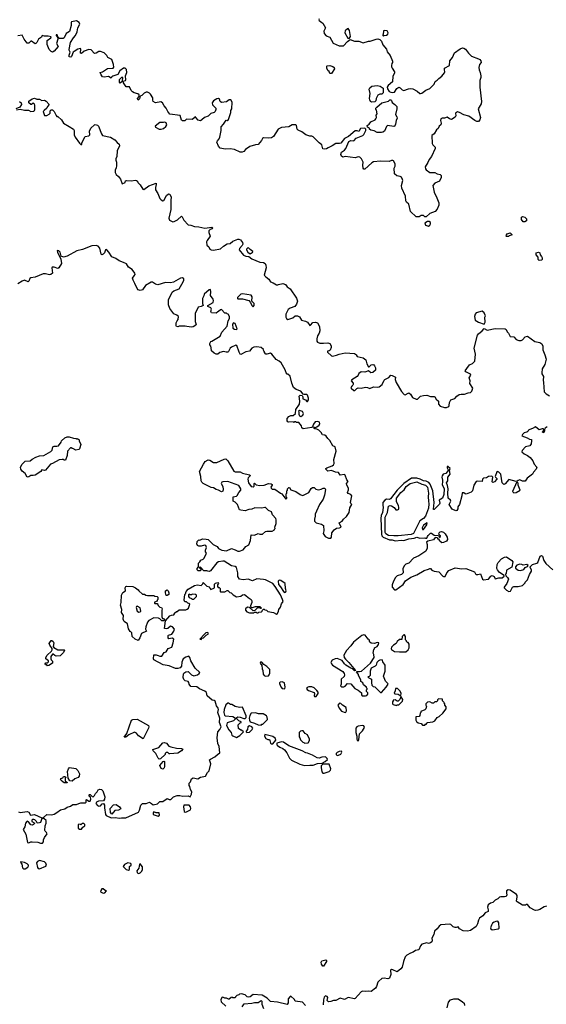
# Model space of a CAD drawing. Extents: x 2106670 to 2323771, y 35271 to 224896.
# Tile 99 of 256: x 2218051 to 2225322, y 69941 to 83546. Entities that reach past the tile are written whole.
import ezdxf

# ---------------------------------------------------------------- set-up
doc = ezdxf.new("R2010")
doc.units = 0

msp = doc.modelspace()

# ---------------------------------------------------------------- linework, layer by layer
at = {"layer": '0CON20XD'}
for points in [[(2223214, 81594), (2223205, 81602), (2223185, 81602), (2223153, 81587), (2223035, 81590), (2222935, 81582), (2222911, 81569), (2222815, 81480), (2222805, 81480), (2222792, 81495), (2222788, 81535), (2222792, 81575), (2222770, 81625), (2222747, 81647), (2222725, 81652), (2222685, 81636), (2222545, 81654), (2222515, 81646), (2222495, 81659), (2222484, 81685), (2222494, 81715), (2222537, 81745), (2222554, 81765), (2222595, 81864), (2222625, 81876), (2222665, 81872), (2222695, 81908), (2222790, 81945), (2222805, 81960), (2222830, 82015), (2222830, 82035), (2222818, 82048), (2222759, 82041), (2222735, 82000), (2222712, 82012), (2222685, 82010), (2222589, 81931), (2222535, 81902), (2222485, 81841), (2222465, 81833), (2222415, 81836), (2222365, 81802), (2222308, 81775), (2222285, 81760), (2222265, 81757), (2222235, 81762), (2222222, 81815), (2222184, 81845), (2222105, 81929), (2222085, 81938), (2222055, 81938), (2222003, 81953), (2221946, 81995), (2221895, 82018), (2221882, 82035), (2221874, 82084), (2221864, 82094), (2221815, 82092), (2221765, 82063), (2221666, 82054), (2221636, 82044), (2221622, 82035), (2221556, 81934), (2221530, 81915), (2221485, 81908), (2221415, 81912), (2221404, 81906), (2221390, 81875), (2221345, 81822), (2221305, 81817), (2221228, 81792), (2221169, 81751), (2221145, 81724), (2221123, 81713), (2221095, 81716), (2221015, 81752), (2220955, 81759), (2220886, 81756), (2220821, 81771), (2220798, 81798), (2220774, 81854), (2220780, 81870), (2220805, 81901), (2220815, 81922), (2220831, 82015), (2220831, 82065), (2220867, 82103), (2220902, 82158), (2220915, 82152), (2220932, 82165), (2220968, 82265), (2220968, 82292), (2220980, 82315), (2220986, 82405), (2220965, 82438), (2220945, 82437), (2220905, 82410), (2220835, 82402), (2220819, 82415), (2220809, 82449), (2220798, 82458), (2220775, 82454), (2220750, 82440), (2220727, 82423), (2220710, 82395), (2220715, 82370), (2220760, 82325), (2220761, 82305), (2220749, 82275), (2220735, 82262), (2220690, 82250), (2220655, 82212), (2220604, 82196), (2220565, 82160), (2220545, 82150), (2220515, 82158), (2220482, 82192), (2220475, 82210), (2220468, 82192), (2220432, 82168), (2220355, 82170), (2220332, 82148), (2220297, 82147), (2220287, 82157), (2220265, 82222), (2220122, 82242), (2220096, 82275), (2220073, 82323), (2220047, 82357), (2220021, 82395), (2220000, 82410), (2219926, 82396), (2219895, 82414), (2219888, 82435), (2219888, 82465), (2219857, 82517), (2219845, 82531), (2219815, 82544), (2219795, 82544), (2219769, 82531), (2219735, 82498), (2219712, 82488), (2219705, 82450), (2219685, 82432), (2219678, 82455), (2219700, 82485), (2219699, 82509), (2219682, 82522), (2219633, 82533), (2219607, 82547), (2219589, 82569), (2219565, 82618), (2219520, 82620), (2219483, 82675), (2219480, 82695), (2219510, 82705), (2219516, 82714), (2219512, 82768), (2219530, 82815), (2219526, 82856), (2219506, 82876), (2219485, 82874), (2219432, 82838), (2219405, 82790), (2219335, 82765), (2219321, 82755), (2219315, 82737), (2219279, 82759), (2219215, 82751), (2219195, 82757), (2219175, 82784), (2219162, 82818), (2219193, 82827), (2219265, 82869), (2219342, 82878), (2219350, 82890), (2219348, 82925), (2219321, 82995), (2219266, 83025), (2219252, 83052), (2219217, 83087), (2219165, 83108), (2219145, 83108), (2219105, 83081), (2219085, 83078), (2219039, 83129), (2219005, 83135), (2218940, 83110), (2218905, 83079), (2218892, 83085), (2218893, 83143), (2218885, 83149), (2218855, 83139), (2218802, 83108), (2218791, 83095), (2218767, 83035), (2218755, 83027), (2218735, 83031), (2218732, 83055), (2218748, 83095), (2218732, 83125), (2218732, 83135), (2218751, 83229), (2218794, 83296), (2218823, 83325), (2218843, 83377), (2218854, 83435), (2218880, 83485), (2218871, 83505), (2218835, 83531), (2218765, 83516), (2218760, 83505), (2218761, 83465), (2218736, 83384), (2218693, 83357), (2218665, 83295), (2218652, 83288), (2218602, 83285), (2218578, 83308), (2218567, 83335), (2218552, 83335), (2218552, 83325), (2218572, 83302), (2218577, 83275), (2218557, 83215), (2218581, 83175), (2218525, 83110), (2218505, 83097), (2218486, 83105), (2218457, 83135), (2218430, 83205), (2218432, 83258), (2218482, 83295), (2218487, 83307), (2218445, 83316), (2218395, 83317), (2218362, 83328), (2218352, 83305), (2218312, 83278), (2218285, 83230), (2218275, 83217), (2218265, 83214), (2218215, 83251), (2218205, 83250), (2218175, 83223), (2218155, 83222), (2218114, 83275), (2218085, 83332), (2218025, 83323)], [(2222185, 83556), (2222180, 83545), (2222185, 83534), (2222222, 83508), (2222236, 83496), (2222272, 83435), (2222250, 83385), (2222254, 83354), (2222283, 83323), (2222333, 83303), (2222381, 83221), (2222463, 83183), (2222520, 83185), (2222577, 83243), (2222615, 83270), (2222675, 83248), (2222735, 83248), (2222795, 83228), (2222865, 83248), (2222892, 83248), (2222975, 83278), (2222995, 83280), (2223025, 83270), (2223047, 83247), (2223067, 83197), (2223115, 83140), (2223123, 83103), (2223165, 83050), (2223197, 82973), (2223198, 82955), (2223188, 82942), (2223183, 82915), (2223187, 82895), (2223194, 82874), (2223228, 82825), (2223227, 82805), (2223204, 82765), (2223198, 82685), (2223139, 82635), (2223126, 82615), (2223129, 82589), (2223153, 82553), (2223175, 82542), (2223205, 82538), (2223228, 82545), (2223257, 82595), (2223285, 82614), (2223305, 82606), (2223333, 82575), (2223355, 82566), (2223419, 82591), (2223445, 82595), (2223480, 82590), (2223540, 82560), (2223574, 82524), (2223584, 82524), (2223605, 82531), (2223658, 82572), (2223715, 82595), (2223772, 82655), (2223787, 82693), (2223815, 82708), (2223837, 82733), (2223882, 82765), (2223918, 82812), (2223923, 82825), (2223916, 82855), (2223918, 82875), (2223987, 82913), (2223991, 82975), (2224026, 83024), (2224055, 83090), (2224134, 83145), (2224165, 83158), (2224185, 83154), (2224205, 83140), (2224246, 83085), (2224290, 83040), (2224386, 83005), (2224405, 82994), (2224417, 82977), (2224424, 82955), (2224402, 82925), (2224392, 82885), (2224394, 82855), (2224411, 82815), (2224419, 82769), (2224418, 82745), (2224405, 82705), (2224406, 82615), (2224429, 82415), (2224424, 82385), (2224383, 82315), (2224416, 82195), (2224405, 82160), (2224385, 82140), (2224365, 82138), (2224335, 82151), (2224252, 82212), (2224185, 82232), (2224125, 82264), (2224095, 82273), (2224070, 82255), (2224073, 82215), (2224065, 82198), (2224015, 82167), (2223984, 82174), (2223955, 82198), (2223915, 82184), (2223884, 82186), (2223865, 82178), (2223862, 82155), (2223871, 82115), (2223866, 82094), (2223842, 82075), (2223828, 82042), (2223804, 82026), (2223775, 81970), (2223740, 81945), (2223748, 81835), (2223757, 81815), (2223786, 81786), (2223787, 81765), (2223739, 81655), (2223704, 81615), (2223688, 81572), (2223648, 81512), (2223654, 81485), (2223665, 81470), (2223715, 81432), (2223785, 81433), (2223815, 81418), (2223855, 81408), (2223872, 81392), (2223872, 81365), (2223848, 81315), (2223785, 81288), (2223757, 81253), (2223774, 81164), (2223811, 81085), (2223837, 81015), (2223840, 80985), (2223815, 80928), (2223786, 80894), (2223714, 80866), (2223665, 80820), (2223645, 80820), (2223625, 80840), (2223595, 80840), (2223565, 80820), (2223545, 80820), (2223525, 80822), (2223446, 80895), (2223425, 80998), (2223393, 81025), (2223383, 81043), (2223376, 81105), (2223326, 81216), (2223324, 81255), (2223342, 81325), (2223339, 81339), (2223325, 81370), (2223305, 81380), (2223258, 81388), (2223228, 81418), (2223223, 81495), (2223236, 81524), (2223237, 81553), (2223214, 81594)], [(2222605, 83290), (2222620, 83315), (2222606, 83395), (2222585, 83422), (2222575, 83421), (2222545, 83391), (2222540, 83365), (2222581, 83291), (2222605, 83290)], [(2223075, 83320), (2223082, 83328), (2223115, 83332), (2223132, 83345), (2223137, 83365), (2223125, 83392), (2223085, 83398), (2223075, 83390), (2223068, 83342), (2223060, 83335), (2223075, 83320)], [(2222335, 82800), (2222325, 82830), (2222304, 82844), (2222294, 82876), (2222290, 82905), (2222295, 82910), (2222332, 82912), (2222375, 82898), (2222392, 82885), (2222397, 82865), (2222355, 82802), (2222335, 82800)], [(2219435, 82674), (2219472, 82698), (2219475, 82749), (2219455, 82746), (2219425, 82716), (2219422, 82682), (2219426, 82676), (2219435, 82674)], [(2222915, 82408), (2222897, 82417), (2222885, 82440), (2222880, 82455), (2222891, 82525), (2222877, 82585), (2222887, 82605), (2222915, 82629), (2222986, 82636), (2223030, 82625), (2223069, 82599), (2223070, 82535), (2223052, 82518), (2223025, 82518), (2222997, 82503), (2222972, 82455), (2222970, 82425), (2222955, 82412), (2222915, 82408)], [(2218005, 82298), (2218055, 82310), (2218115, 82296), (2218174, 82294), (2218205, 82278), (2218245, 82282), (2218257, 82293), (2218260, 82305), (2218258, 82365), (2218250, 82385), (2218235, 82390), (2218215, 82376), (2218205, 82376), (2218178, 82395), (2218175, 82418), (2218225, 82453), (2218255, 82460), (2218288, 82448), (2218325, 82448), (2218357, 82427), (2218395, 82434), (2218415, 82422), (2218458, 82375), (2218434, 82346), (2218426, 82324), (2218387, 82293), (2218376, 82275), (2218394, 82224), (2218425, 82222), (2218458, 82242), (2218470, 82255), (2218470, 82285), (2218485, 82300), (2218505, 82300), (2218528, 82275), (2218555, 82220), (2218565, 82210), (2218575, 82210), (2218630, 82160), (2218656, 82116), (2218732, 82068), (2218792, 82032), (2218805, 82015), (2218805, 81955), (2218815, 81923), (2218875, 81838), (2218895, 81822), (2218907, 81823), (2218908, 81845), (2218955, 81932), (2219005, 81943), (2219018, 81955), (2219014, 82005), (2219035, 82049), (2219085, 82093), (2219095, 82096), (2219125, 82087), (2219137, 82075), (2219178, 81968), (2219195, 81947), (2219305, 81921), (2219365, 81886), (2219395, 81848), (2219422, 81825), (2219430, 81805), (2219395, 81735), (2219391, 81655), (2219376, 81624), (2219377, 81605), (2219389, 81575), (2219388, 81525), (2219385, 81500), (2219369, 81465), (2219371, 81435), (2219385, 81407), (2219415, 81381), (2219443, 81343), (2219465, 81278), (2219505, 81298), (2219513, 81317), (2219525, 81326), (2219595, 81318), (2219645, 81329), (2219662, 81325), (2219676, 81316), (2219684, 81294), (2219713, 81263), (2219750, 81205), (2219765, 81199), (2219835, 81248), (2219935, 81288), (2219937, 81267), (2219924, 81225), (2219926, 81195), (2219956, 81146), (2219986, 81075), (2220003, 81055), (2220025, 81043), (2220043, 81047), (2220080, 81115), (2220105, 81141), (2220123, 81135), (2220144, 81095), (2220137, 81053), (2220136, 80925), (2220112, 80805), (2220119, 80775), (2220164, 80754), (2220185, 80756), (2220228, 80782), (2220285, 80832), (2220295, 80822), (2220316, 80775), (2220375, 80709), (2220415, 80706), (2220465, 80686)], [(2218047, 82417), (2218073, 82395), (2218077, 82375), (2218051, 82339), (2217998, 82315)], [(2223045, 81988), (2222988, 81988), (2222945, 82012), (2222898, 82018), (2222880, 82035), (2222880, 82045), (2222852, 82062), (2222850, 82085), (2222876, 82104), (2222900, 82135), (2222958, 82162), (2222969, 82175), (2222976, 82195), (2222972, 82225), (2222988, 82245), (2222977, 82297), (2222970, 82305), (2222970, 82325), (2222982, 82338), (2223050, 82395), (2223145, 82422), (2223163, 82437), (2223175, 82438), (2223185, 82430), (2223195, 82402), (2223233, 82375), (2223258, 82345), (2223260, 82315), (2223238, 82235), (2223258, 82205), (2223262, 82185), (2223248, 82155), (2223239, 82101), (2223225, 82072), (2223215, 82068), (2223128, 82082), (2223115, 82070), (2223088, 82005), (2223065, 81993), (2223045, 81988)], [(2220005, 82031), (2220036, 82044), (2220069, 82071), (2220083, 82095), (2220075, 82122), (2220055, 82130), (2220036, 82124), (2219985, 82125), (2219921, 82075), (2219925, 82062), (2219975, 82031), (2220005, 82031)], [(2225025, 80752), (2225005, 80752), (2224980, 80785), (2224982, 80815), (2224995, 80828), (2225025, 80818), (2225048, 80795), (2225048, 80765), (2225025, 80752)], [(2220465, 80686), (2220522, 80682), (2220606, 80664), (2220705, 80678), (2220715, 80670), (2220710, 80655), (2220682, 80648), (2220663, 80627), (2220662, 80605), (2220679, 80555), (2220638, 80495), (2220631, 80475), (2220635, 80430), (2220662, 80405), (2220674, 80375), (2220695, 80368), (2220725, 80361), (2220825, 80379), (2220864, 80416), (2220915, 80450), (2220955, 80454), (2220994, 80486), (2221065, 80512), (2221076, 80514), (2221098, 80505), (2221125, 80466), (2221130, 80445), (2221122, 80425), (2221086, 80384), (2221082, 80365), (2221141, 80291), (2221175, 80278), (2221215, 80272), (2221255, 80240), (2221365, 80195), (2221415, 80192), (2221438, 80178), (2221448, 80155), (2221454, 80116), (2221427, 80015), (2221451, 79991), (2221489, 79959), (2221515, 79923), (2221551, 79911), (2221595, 79882), (2221615, 79880), (2221623, 79887), (2221685, 79900), (2221720, 79885), (2221746, 79856), (2221787, 79825), (2221875, 79700), (2221888, 79655), (2221874, 79615), (2221849, 79585), (2221785, 79561), (2221758, 79542), (2221726, 79475), (2221724, 79435), (2221735, 79417), (2221754, 79404), (2221765, 79406), (2221824, 79425), (2221855, 79454), (2221885, 79454), (2221915, 79442), (2221942, 79392), (2221998, 79378), (2222023, 79365), (2222055, 79319), (2222067, 79323), (2222097, 79363), (2222137, 79367), (2222165, 79358), (2222191, 79305), (2222194, 79245), (2222186, 79215), (2222165, 79178), (2222154, 79135), (2222153, 79103), (2222165, 79088), (2222195, 79077), (2222245, 79074), (2222305, 79083), (2222335, 79072), (2222351, 79041), (2222353, 79015), (2222340, 78980), (2222325, 78968), (2222300, 78965), (2222303, 78953), (2222355, 78901), (2222368, 78898), (2222425, 78909), (2222464, 78926), (2222545, 78943), (2222673, 78933), (2222700, 78915), (2222700, 78905), (2222712, 78892), (2222795, 78873), (2222830, 78845), (2222845, 78790), (2222865, 78750), (2222875, 78750), (2222905, 78777), (2222925, 78783), (2222939, 78779), (2222951, 78765), (2222963, 78735), (2222962, 78705), (2222925, 78673), (2222898, 78668), (2222865, 78692), (2222815, 78676), (2222765, 78678), (2222734, 78656), (2222726, 78635), (2222710, 78615), (2222635, 78568), (2222629, 78555), (2222654, 78525), (2222656, 78505), (2222653, 78495), (2222636, 78484), (2222624, 78465), (2222627, 78455), (2222665, 78422), (2222677, 78423), (2222705, 78450), (2222725, 78458), (2222765, 78456), (2222825, 78469), (2222855, 78465), (2222885, 78450), (2222935, 78473), (2222995, 78469), (2223015, 78474), (2223055, 78506), (2223082, 78565), (2223095, 78576), (2223146, 78604), (2223175, 78632), (2223195, 78631), (2223238, 78605), (2223237, 78573), (2223251, 78535), (2223325, 78408), (2223360, 78365), (2223375, 78362), (2223413, 78387), (2223425, 78388), (2223445, 78370), (2223474, 78324), (2223525, 78301), (2223546, 78304), (2223585, 78342), (2223625, 78352), (2223675, 78357), (2223725, 78339), (2223775, 78337), (2223783, 78333), (2223801, 78301), (2223832, 78275), (2223832, 78235), (2223858, 78205), (2223915, 78187), (2223945, 78187), (2223975, 78202), (2223982, 78215), (2223988, 78255), (2223998, 78285), (2224006, 78294), (2224058, 78312), (2224086, 78344), (2224120, 78365), (2224145, 78372), (2224195, 78370), (2224245, 78390), (2224275, 78393), (2224296, 78414), (2224306, 78456), (2224268, 78518), (2224270, 78555), (2224258, 78595), (2224282, 78635), (2224275, 78647), (2224210, 78680), (2224204, 78696), (2224223, 78725), (2224264, 78776), (2224305, 78796), (2224334, 78826), (2224343, 78925), (2224328, 79005), (2224372, 79185), (2224384, 79205), (2224437, 79245), (2224465, 79278), (2224505, 79256), (2224615, 79280), (2224755, 79272), (2224768, 79265), (2224783, 79233), (2224802, 79215), (2224825, 79170), (2224873, 79163), (2224905, 79126), (2224945, 79111), (2224977, 79113), (2224995, 79123), (2225032, 79165), (2225065, 79173), (2225165, 79099), (2225235, 79086), (2225259, 79065), (2225276, 79036), (2225274, 78986), (2225304, 78915), (2225319, 78855), (2225300, 78780), (2225265, 78722), (2225260, 78665), (2225262, 78652), (2225285, 78615), (2225278, 78565), (2225286, 78535), (2225294, 78405), (2225322, 78375), (2225369, 78349)], [(2223695, 80694), (2223713, 80705), (2223723, 80725), (2223722, 80745), (2223705, 80758), (2223683, 80757), (2223647, 80733), (2223653, 80705), (2223695, 80694)], [(2224805, 80550), (2224775, 80550), (2224770, 80555), (2224772, 80575), (2224783, 80587), (2224825, 80600), (2224850, 80575), (2224812, 80558), (2224805, 80550)], [(2222413, 77293), (2222357, 77317), (2222305, 77308), (2222278, 77335), (2222280, 77345), (2222292, 77355), (2222365, 77382), (2222384, 77396), (2222391, 77415), (2222387, 77467), (2222423, 77585), (2222405, 77642), (2222377, 77657), (2222335, 77730), (2222305, 77758), (2222283, 77793), (2222265, 77804), (2222231, 77811), (2222215, 77840), (2222180, 77875), (2222155, 77888), (2222125, 77892), (2222110, 77905), (2222123, 77917), (2222135, 77912), (2222155, 77920), (2222185, 77944), (2222194, 77965), (2222190, 77985), (2222165, 77994), (2222133, 77987), (2222108, 77955), (2222098, 77935), (2222098, 77922), (2222087, 77913), (2221965, 77893), (2221948, 77908), (2221940, 77935), (2221905, 77978), (2221875, 77980), (2221865, 77990), (2221845, 77990), (2221835, 77980), (2221825, 77990), (2221765, 77983), (2221755, 77988), (2221744, 78004), (2221746, 78035), (2221767, 78065), (2221795, 78079), (2221825, 78078), (2221857, 78103), (2221865, 78160), (2221916, 78235), (2221921, 78275), (2221908, 78345), (2221925, 78358), (2221952, 78352), (2221962, 78335), (2221962, 78305), (2221995, 78292), (2222015, 78272), (2222025, 78270), (2222040, 78295), (2222040, 78315), (2222025, 78360), (2222015, 78368), (2221977, 78367), (2221963, 78373), (2221935, 78412), (2221870, 78435), (2221832, 78465), (2221807, 78525), (2221785, 78620), (2221755, 78650), (2221745, 78650), (2221728, 78665), (2221715, 78710), (2221663, 78803), (2221635, 78828), (2221591, 78851), (2221534, 78924), (2221515, 78938), (2221465, 78922), (2221450, 78925), (2221430, 78945), (2221430, 78955), (2221420, 78965), (2221418, 78988), (2221387, 79017), (2221325, 79027), (2221285, 79023), (2221257, 79005), (2221225, 78967), (2221175, 78958), (2221105, 78920), (2221093, 78925), (2221080, 78950), (2221050, 79045), (2221035, 79050), (2220975, 79022), (2220958, 79005), (2220935, 78960), (2220925, 78952), (2220901, 78951), (2220865, 78962), (2220815, 78948), (2220786, 78924), (2220765, 78924), (2220735, 78938), (2220698, 78968), (2220695, 79010), (2220690, 79035), (2220678, 79055), (2220677, 79073), (2220691, 79099), (2220704, 79106), (2220821, 79175), (2220844, 79226), (2220917, 79313), (2220930, 79385), (2220950, 79415), (2220950, 79445), (2220928, 79478), (2220915, 79480), (2220905, 79490), (2220882, 79492), (2220835, 79540), (2220822, 79538), (2220798, 79512), (2220785, 79510), (2220765, 79490), (2220700, 79495), (2220692, 79515), (2220698, 79545), (2220692, 79565), (2220650, 79585), (2220650, 79595), (2220720, 79640), (2220729, 79665), (2220721, 79685), (2220684, 79735), (2220689, 79785), (2220685, 79817), (2220665, 79814), (2220598, 79755), (2220592, 79728), (2220576, 79695), (2220574, 79625), (2220582, 79598), (2220555, 79582), (2220515, 79572), (2220475, 79487), (2220474, 79374), (2220488, 79335), (2220485, 79325), (2220448, 79302), (2220425, 79296), (2220357, 79307), (2220335, 79312), (2220255, 79312), (2220235, 79303), (2220215, 79308), (2220210, 79315), (2220212, 79355), (2220223, 79387), (2220238, 79402), (2220243, 79445), (2220222, 79465), (2220180, 79480), (2220126, 79555), (2220107, 79605), (2220106, 79675), (2220155, 79781), (2220180, 79800), (2220252, 79828), (2220310, 79925), (2220318, 79945), (2220316, 79966), (2220297, 79977), (2220270, 79975), (2220175, 79919), (2220135, 79911), (2220065, 79913), (2219958, 79882), (2219925, 79890), (2219885, 79917), (2219865, 79919), (2219788, 79875), (2219748, 79812), (2219715, 79804), (2219688, 79815), (2219671, 79831), (2219642, 79902), (2219616, 79945), (2219610, 79975), (2219630, 80005), (2219643, 80025), (2219640, 80045), (2219602, 80095), (2219552, 80125), (2219525, 80172), (2219485, 80193), (2219425, 80213), (2219378, 80248), (2219325, 80267), (2219283, 80335), (2219255, 80367), (2219245, 80370), (2219234, 80365), (2219221, 80325), (2219204, 80305), (2219185, 80298), (2219175, 80304), (2219157, 80387), (2219135, 80416), (2219105, 80427), (2219045, 80422), (2218919, 80371), (2218840, 80350), (2218705, 80278), (2218655, 80263), (2218625, 80280), (2218608, 80335), (2218593, 80353), (2218570, 80355), (2218571, 80335), (2218618, 80235), (2218630, 80175), (2218592, 80118), (2218575, 80108), (2218525, 80127), (2218500, 80125), (2218493, 80115), (2218502, 80045), (2218482, 80025), (2218461, 80019), (2218405, 80036), (2218375, 80035), (2218265, 79987), (2218205, 79979), (2218192, 79968), (2218178, 79932), (2218166, 79924), (2218115, 79946), (2218085, 79934), (2218025, 79894)], [(2221235, 80311), (2221263, 80327), (2221270, 80335), (2221269, 80345), (2221231, 80371), (2221205, 80397), (2221184, 80375), (2221184, 80364), (2221203, 80333), (2221235, 80311)], [(2225225, 80220), (2225212, 80232), (2225210, 80265), (2225182, 80295), (2225182, 80325), (2225215, 80332), (2225232, 80325), (2225238, 80295), (2225258, 80275), (2225266, 80255), (2225267, 80233), (2225255, 80222), (2225225, 80220)], [(2221275, 79578), (2221289, 79595), (2221290, 79625), (2221257, 79657), (2221259, 79715), (2221248, 79738), (2221125, 79759), (2221105, 79751), (2221059, 79705), (2221058, 79695), (2221065, 79690), (2221125, 79691), (2221216, 79666), (2221240, 79640), (2221255, 79598), (2221275, 79578)], [(2224465, 79340), (2224477, 79365), (2224473, 79435), (2224482, 79455), (2224464, 79494), (2224435, 79518), (2224354, 79496), (2224338, 79475), (2224331, 79445), (2224341, 79395), (2224385, 79367), (2224465, 79340)], [(2221045, 79264), (2221052, 79275), (2221028, 79348), (2221005, 79358), (2220991, 79339), (2220992, 79285), (2221015, 79268), (2221045, 79264)], [(2221935, 78062), (2221959, 78081), (2221971, 78105), (2221954, 78134), (2221915, 78148), (2221900, 78135), (2221907, 78127), (2221904, 78095), (2221914, 78074), (2221935, 78062)], [(2225335, 77919), (2225308, 77902), (2225298, 77885), (2225297, 77865), (2225285, 77841), (2225275, 77839), (2225271, 77845), (2225275, 77859), (2225290, 77875), (2225283, 77893), (2225265, 77894), (2225225, 77878), (2225175, 77919), (2225134, 77896), (2225095, 77884), (2225077, 77873), (2225068, 77858), (2225055, 77847), (2225015, 77837), (2224994, 77816), (2224984, 77795), (2225058, 77768), (2225090, 77750), (2225116, 77746), (2225120, 77725), (2225114, 77685), (2225095, 77657), (2225035, 77644), (2224988, 77595), (2224983, 77577), (2225015, 77546), (2225062, 77525), (2225098, 77498), (2225135, 77452), (2225155, 77405), (2225192, 77365), (2225182, 77335), (2225146, 77294), (2225130, 77265), (2225058, 77212), (2225029, 77171), (2224995, 77171), (2224955, 77186), (2224932, 77178), (2224922, 77168), (2224905, 77167), (2224805, 77194), (2224756, 77134), (2224735, 77122), (2224712, 77145), (2224693, 77265), (2224667, 77295), (2224647, 77303), (2224640, 77300), (2224618, 77235), (2224620, 77225), (2224640, 77205), (2224640, 77195), (2224605, 77160), (2224585, 77152), (2224575, 77160), (2224582, 77225), (2224575, 77236), (2224561, 77239), (2224526, 77234), (2224495, 77217), (2224455, 77213), (2224443, 77197), (2224435, 77163), (2224375, 77171), (2224356, 77164), (2224324, 77115), (2224304, 77036), (2224283, 77017), (2224215, 76992), (2224203, 76993), (2224185, 77008), (2224162, 77008), (2224158, 76965), (2224122, 76848), (2224103, 76815), (2224101, 76785), (2224086, 76765), (2224075, 76761), (2224024, 76784), (2223981, 76845), (2224002, 76895), (2223998, 76908), (2223968, 76935), (2223962, 77005), (2223968, 77062), (2223960, 77110), (2223946, 77145), (2223964, 77176), (2223961, 77225), (2223995, 77265), (2223986, 77315), (2223993, 77345), (2223965, 77372), (2223955, 77373), (2223953, 77355), (2223969, 77325), (2223969, 77315), (2223935, 77274), (2223898, 77265), (2223884, 77245), (2223880, 77225), (2223891, 77185), (2223890, 77160), (2223884, 77125), (2223910, 77065), (2223906, 76984), (2223887, 76933), (2223841, 76905), (2223851, 76865), (2223847, 76853), (2223775, 76778), (2223765, 76778), (2223763, 76783), (2223774, 76875), (2223755, 77035), (2223719, 77129), (2223700, 77150), (2223665, 77170), (2223625, 77175), (2223579, 77199), (2223535, 77209), (2223461, 77209), (2223354, 77136), (2223264, 77046), (2223171, 76925), (2223155, 76915), (2223115, 76920), (2223091, 76909), (2223067, 76873), (2223065, 76840), (2223070, 76805), (2223061, 76735), (2223042, 76695), (2223037, 76655), (2223046, 76435), (2223053, 76415), (2223068, 76398), (2223155, 76360), (2223195, 76358), (2223235, 76347), (2223325, 76354), (2223355, 76349), (2223425, 76371), (2223498, 76382), (2223535, 76396), (2223575, 76382), (2223645, 76388), (2223655, 76380), (2223675, 76380), (2223680, 76405), (2223691, 76419), (2223725, 76450), (2223735, 76450), (2223773, 76423), (2223835, 76420), (2223842, 76402), (2223855, 76390), (2223860, 76415), (2223840, 76435), (2223841, 76455), (2223855, 76471), (2223875, 76476), (2223904, 76464), (2223925, 76442), (2223952, 76395), (2223960, 76365), (2223945, 76340), (2223905, 76320), (2223878, 76318), (2223852, 76342), (2223850, 76355), (2223838, 76368), (2223825, 76370), (2223818, 76388), (2223788, 76392), (2223765, 76360), (2223685, 76340), (2223670, 76325), (2223676, 76296), (2223677, 76245), (2223658, 76202), (2223561, 76139), (2223488, 76105), (2223424, 76035), (2223385, 76021), (2223364, 76006), (2223342, 75965), (2223345, 75903), (2223325, 75882), (2223265, 75861), (2223241, 75839), (2223213, 75787), (2223196, 75735), (2223194, 75704), (2223225, 75669), (2223245, 75668), (2223345, 75744), (2223378, 75792), (2223452, 75845), (2223535, 75874), (2223635, 75935), (2223695, 75952), (2223715, 75964), (2223725, 75964), (2223742, 75942), (2223774, 75924), (2223839, 75915), (2223895, 75856)], [(2218155, 77227), (2218124, 77274), (2218085, 77308), (2218066, 77336), (2218061, 77365), (2218085, 77406), (2218128, 77445), (2218195, 77449), (2218223, 77475), (2218275, 77501), (2218325, 77521), (2218385, 77526), (2218479, 77581), (2218500, 77600), (2218506, 77645), (2218525, 77654), (2218565, 77651), (2218585, 77657), (2218625, 77710), (2218630, 77725), (2218675, 77770), (2218705, 77780), (2218735, 77780), (2218795, 77762), (2218825, 77760), (2218835, 77750), (2218845, 77760), (2218855, 77750), (2218865, 77750), (2218870, 77725), (2218897, 77677), (2218876, 77615), (2218865, 77607), (2218825, 77598), (2218785, 77620), (2218775, 77620), (2218765, 77630), (2218752, 77628), (2218710, 77585), (2218707, 77525), (2218685, 77460), (2218665, 77458), (2218655, 77467), (2218635, 77471), (2218595, 77464), (2218505, 77414), (2218474, 77406), (2218405, 77320), (2218395, 77317), (2218375, 77323), (2218356, 77324), (2218342, 77305), (2218266, 77254), (2218235, 77246), (2218204, 77246), (2218175, 77230), (2218155, 77227)], [(2218565, 72593), (2218615, 72630), (2218676, 72644), (2218705, 72666), (2218751, 72679), (2218785, 72703), (2218835, 72702), (2218865, 72718), (2218895, 72723), (2218957, 72723), (2218970, 72735), (2218970, 72765), (2218975, 72770), (2219005, 72750), (2219025, 72750), (2219032, 72775), (2219030, 72805), (2219010, 72815), (2219010, 72835), (2219015, 72840), (2219025, 72838), (2219052, 72812), (2219065, 72810), (2219083, 72827), (2219098, 72855), (2219120, 72875), (2219134, 72906), (2219155, 72912), (2219178, 72908), (2219199, 72889), (2219226, 72806), (2219223, 72775), (2219207, 72753), (2219140, 72750), (2219112, 72735), (2219100, 72715), (2219125, 72688), (2219145, 72680), (2219168, 72682), (2219191, 72709), (2219210, 72715), (2219222, 72695), (2219220, 72655), (2219235, 72562), (2219245, 72550), (2219315, 72518), (2219375, 72521), (2219425, 72511), (2219455, 72519), (2219515, 72520), (2219690, 72595), (2219706, 72624), (2219723, 72695), (2219745, 72714), (2219795, 72714), (2219845, 72732), (2219870, 72715), (2219895, 72698), (2219955, 72710), (2219988, 72742), (2220025, 72743), (2220085, 72783), (2220115, 72772), (2220137, 72773), (2220174, 72806), (2220225, 72827), (2220263, 72827), (2220305, 72818), (2220375, 72822), (2220405, 72810), (2220422, 72845), (2220428, 72875), (2220408, 72908), (2220402, 72952), (2220390, 72965), (2220390, 72995), (2220410, 73015), (2220424, 73056), (2220445, 73070), (2220512, 73058), (2220545, 73078), (2220615, 73093), (2220645, 73142), (2220668, 73165), (2220688, 73265), (2220673, 73317), (2220685, 73330), (2220745, 73362), (2220780, 73395), (2220812, 73415), (2220804, 73504), (2220788, 73545), (2220778, 73625), (2220788, 73705), (2220815, 73740), (2220832, 73775), (2220808, 73835), (2220816, 73896), (2220788, 73975), (2220796, 74015), (2220790, 74035), (2220768, 74065), (2220748, 74128), (2220735, 74140), (2220707, 74143), (2220640, 74205), (2220628, 74248), (2220605, 74270), (2220535, 74300), (2220495, 74328), (2220412, 74332), (2220390, 74365), (2220388, 74388), (2220375, 74400), (2220335, 74410), (2220319, 74429), (2220308, 74455), (2220311, 74509), (2220315, 74518), (2220346, 74534), (2220375, 74541), (2220422, 74492), (2220455, 74478), (2220506, 74494), (2220529, 74511), (2220538, 74525), (2220473, 74585), (2220416, 74685), (2220401, 74731), (2220385, 74750), (2220345, 74738), (2220307, 74713), (2220291, 74669), (2220287, 74615), (2220265, 74588), (2220235, 74580), (2220203, 74583), (2220115, 74618), (2220033, 74633), (2219905, 74700), (2219900, 74715), (2219902, 74768), (2219935, 74770), (2219965, 74762), (2219985, 74750), (2220015, 74753), (2220045, 74800), (2220075, 74810), (2220102, 74858), (2220150, 74875), (2220170, 74935), (2220177, 74987), (2220155, 75002), (2220112, 74992), (2220100, 75005), (2220100, 75035), (2220105, 75040), (2220150, 75055), (2220180, 75095), (2220190, 75125), (2220160, 75155), (2220135, 75168), (2220095, 75133), (2220075, 75128), (2220052, 75132), (2220062, 75238), (2220125, 75310), (2220145, 75320), (2220178, 75322), (2220190, 75335), (2220190, 75345), (2220215, 75370), (2220225, 75370), (2220255, 75390), (2220347, 75393), (2220365, 75400), (2220380, 75415), (2220398, 75468), (2220385, 75480), (2220372, 75482), (2220355, 75500), (2220332, 75502), (2220320, 75525), (2220330, 75605), (2220340, 75615), (2220350, 75645), (2220375, 75678), (2220465, 75727), (2220505, 75737), (2220555, 75730), (2220578, 75752), (2220585, 75770), (2220635, 75720), (2220668, 75708), (2220675, 75690), (2220692, 75672), (2220740, 75695), (2220742, 75748), (2220755, 75760), (2220785, 75770), (2220798, 75755), (2220780, 75735), (2220780, 75715), (2220792, 75702), (2220805, 75700), (2220818, 75688), (2220820, 75645), (2220825, 75640), (2220885, 75642), (2220915, 75660), (2220925, 75660), (2220952, 75632), (2220970, 75625), (2220998, 75598), (2221045, 75572), (2221105, 75582), (2221125, 75600), (2221155, 75602), (2221175, 75592), (2221204, 75564), (2221246, 75536), (2221258, 75515), (2221258, 75495), (2221238, 75445), (2221242, 75422), (2221267, 75423), (2221305, 75440), (2221365, 75440), (2221390, 75415), (2221375, 75410), (2221365, 75420), (2221335, 75420), (2221298, 75382), (2221275, 75380), (2221222, 75422), (2221195, 75430), (2221170, 75405), (2221168, 75385), (2221185, 75362), (2221225, 75352), (2221285, 75350), (2221295, 75360), (2221315, 75360), (2221325, 75350), (2221345, 75350), (2221355, 75360), (2221388, 75362), (2221400, 75375), (2221402, 75388), (2221415, 75400), (2221425, 75400), (2221435, 75390), (2221457, 75387), (2221475, 75370), (2221557, 75357), (2221595, 75330), (2221609, 75341), (2221626, 75374), (2221628, 75395), (2221651, 75429), (2221666, 75474), (2221689, 75505), (2221681, 75535), (2221650, 75600), (2221578, 75715), (2221545, 75756), (2221445, 75806), (2221415, 75813), (2221325, 75820), (2221265, 75793), (2221205, 75816), (2221135, 75806), (2221085, 75817), (2221065, 75850), (2221061, 75905), (2221045, 75978), (2221025, 75990), (2220975, 76000), (2220875, 76063), (2220855, 76066), (2220795, 76056), (2220775, 76040), (2220685, 75932), (2220665, 75922), (2220650, 75925), (2220635, 75932), (2220592, 75932), (2220545, 75980), (2220530, 75975), (2220550, 75955), (2220548, 75932), (2220515, 75930), (2220500, 75945), (2220500, 75965), (2220520, 75985), (2220518, 76035), (2220538, 76055), (2220551, 76079), (2220586, 76094), (2220596, 76104), (2220628, 76175), (2220618, 76195), (2220616, 76215), (2220631, 76255), (2220620, 76280), (2220604, 76286), (2220555, 76270), (2220525, 76270), (2220505, 76280), (2220498, 76305), (2220500, 76325), (2220503, 76337), (2220522, 76358), (2220537, 76353), (2220575, 76372), (2220625, 76370), (2220652, 76362), (2220723, 76293), (2220776, 76266), (2220795, 76240), (2220844, 76214), (2220905, 76207), (2220975, 76237), (2221025, 76222), (2221065, 76203), (2221085, 76203), (2221135, 76220), (2221175, 76266), (2221215, 76288), (2221239, 76351), (2221245, 76430), (2221295, 76422), (2221345, 76448), (2221368, 76438), (2221405, 76438), (2221446, 76474), (2221465, 76479), (2221535, 76478), (2221570, 76495), (2221570, 76505), (2221580, 76515), (2221572, 76535), (2221590, 76585), (2221592, 76635), (2221587, 76655), (2221542, 76702), (2221527, 76745), (2221485, 76766), (2221445, 76804), (2221435, 76807), (2221395, 76798), (2221298, 76802), (2221255, 76783), (2221215, 76780), (2221165, 76760), (2221105, 76768), (2221088, 76775), (2221060, 76845), (2221025, 76880), (2221000, 76895), (2220998, 76935), (2221000, 76955), (2221045, 76964), (2221055, 76971), (2221075, 77015), (2221106, 77045), (2221106, 77065), (2221075, 77108), (2220925, 77163), (2220855, 77161), (2220844, 77155), (2220833, 77135), (2220854, 77094), (2220861, 77055), (2220855, 77032), (2220835, 77020), (2220795, 77047), (2220765, 77054), (2220728, 77078), (2220694, 77084), (2220585, 77137), (2220567, 77155), (2220558, 77175), (2220553, 77233), (2220533, 77305), (2220587, 77405), (2220611, 77439), (2220655, 77462), (2220675, 77460), (2220725, 77427), (2220775, 77428), (2220875, 77472), (2220897, 77477), (2220925, 77450), (2221007, 77307), (2221025, 77300), (2221095, 77300), (2221125, 77279), (2221225, 77256), (2221236, 77246), (2221206, 77214), (2221199, 77195), (2221208, 77145), (2221245, 77098), (2221275, 77092), (2221288, 77102), (2221290, 77135), (2221295, 77140), (2221318, 77118), (2221365, 77110), (2221425, 77114), (2221485, 77137), (2221525, 77132), (2221538, 77125), (2221538, 77115), (2221520, 77085), (2221522, 77072), (2221535, 77060), (2221575, 77060), (2221652, 77002), (2221670, 76995), (2221725, 76920), (2221740, 76935), (2221740, 76945), (2221730, 76955), (2221730, 76995), (2221740, 77005), (2221740, 77035), (2221750, 77045), (2221750, 77065), (2221765, 77080), (2221775, 77080), (2221795, 77050), (2221865, 77027), (2221925, 76983), (2221955, 76972), (2221970, 76975), (2222042, 77015), (2222075, 77070), (2222095, 77082), (2222115, 77080), (2222138, 77058), (2222175, 77052), (2222212, 77058), (2222242, 77072), (2222262, 77072), (2222272, 77055), (2222259, 76975), (2222240, 76920), (2222190, 76845), (2222147, 76755), (2222132, 76715), (2222133, 76685), (2222120, 76645), (2222123, 76615), (2222145, 76593), (2222216, 76576), (2222248, 76558), (2222252, 76485), (2222242, 76445), (2222268, 76405), (2222315, 76382), (2222345, 76382), (2222356, 76394), (2222363, 76455), (2222391, 76499), (2222425, 76518), (2222467, 76523), (2222490, 76535), (2222460, 76595), (2222505, 76618), (2222524, 76646), (2222565, 76683), (2222599, 76735), (2222610, 76800), (2222639, 76845), (2222622, 76862), (2222619, 76875), (2222637, 76965), (2222625, 76986), (2222585, 76998), (2222577, 77015), (2222592, 77048), (2222593, 77075), (2222568, 77115), (2222562, 77135), (2222588, 77165), (2222566, 77186), (2222545, 77252), (2222535, 77262), (2222475, 77252), (2222455, 77290), (2222413, 77293)], [(2223218, 76412), (2223145, 76421), (2223105, 76444), (2223098, 76458), (2223096, 76674), (2223128, 76735), (2223145, 76826), (2223165, 76833), (2223185, 76830), (2223221, 76805), (2223245, 76774), (2223268, 76775), (2223285, 76784), (2223288, 76805), (2223280, 76835), (2223252, 76885), (2223255, 76935), (2223312, 77015), (2223359, 77051), (2223387, 77095), (2223443, 77135), (2223535, 77158), (2223606, 77126), (2223655, 77114), (2223683, 77085), (2223697, 77005), (2223690, 76955), (2223695, 76895), (2223700, 76855), (2223695, 76798), (2223655, 76685), (2223627, 76653), (2223575, 76620), (2223488, 76445), (2223455, 76431), (2223275, 76415), (2223218, 76412)], [(2224875, 77006), (2224905, 77011), (2224960, 77045), (2224932, 77115), (2224932, 77142), (2224915, 77160), (2224854, 77025), (2224875, 77006)], [(2223612, 76502), (2223625, 76503), (2223674, 76565), (2223676, 76596), (2223625, 76561), (2223610, 76525), (2223612, 76502)], [(2223895, 75856), (2223905, 75850), (2223925, 75851), (2223947, 75903), (2223975, 75936), (2224065, 75972), (2224155, 75958), (2224212, 75965), (2224333, 75915), (2224345, 75890), (2224355, 75882), (2224375, 75880), (2224415, 75890), (2224440, 75815), (2224457, 75807), (2224525, 75814), (2224555, 75856), (2224575, 75864), (2224602, 75852), (2224615, 75820), (2224668, 75832), (2224715, 75832), (2224740, 75855), (2224740, 75865), (2224675, 75908), (2224647, 75945), (2224641, 75965), (2224645, 76020), (2224656, 76044), (2224705, 76098), (2224745, 76118), (2224775, 76122), (2224848, 76075), (2224859, 76055), (2224847, 75983), (2224775, 75940), (2224770, 75895), (2224760, 75885), (2224762, 75862), (2224789, 75839), (2224802, 75815), (2224776, 75754), (2224743, 75707), (2224742, 75695), (2224772, 75662), (2224807, 75647), (2224829, 75651), (2224854, 75705), (2224874, 75716), (2224936, 75714), (2224995, 75730), (2225012, 75745), (2225030, 75765), (2225030, 75775), (2225062, 75808), (2225089, 75881), (2225118, 75925), (2225120, 75945), (2225100, 75975), (2225100, 75985), (2225134, 76016), (2225194, 76036), (2225204, 76046), (2225238, 76135), (2225255, 76142), (2225269, 76135), (2225288, 76075), (2225315, 76033), (2225414, 75944)], [(2224965, 75934), (2225013, 75947), (2225032, 75978), (2225065, 75990), (2225070, 76005), (2225055, 76017), (2225005, 76008), (2224985, 76019), (2224955, 76022), (2224915, 76009), (2224896, 75985), (2224899, 75969), (2224935, 75942), (2224965, 75934)], [(2221715, 75632), (2221725, 75640), (2221728, 75655), (2221720, 75685), (2221717, 75755), (2221658, 75798), (2221635, 75800), (2221622, 75788), (2221623, 75743), (2221651, 75711), (2221693, 75645), (2221715, 75632)], [(2219685, 74968), (2219645, 74988), (2219603, 75025), (2219598, 75075), (2219585, 75090), (2219574, 75094), (2219555, 75130), (2219537, 75197), (2219495, 75230), (2219485, 75250), (2219480, 75265), (2219482, 75312), (2219456, 75355), (2219461, 75395), (2219443, 75455), (2219451, 75495), (2219456, 75595), (2219475, 75633), (2219510, 75655), (2219508, 75695), (2219517, 75713), (2219531, 75719), (2219615, 75712), (2219650, 75695), (2219686, 75666), (2219694, 75654), (2219745, 75610), (2219775, 75610), (2219793, 75593), (2219815, 75588), (2219905, 75588), (2219915, 75580), (2219948, 75578), (2219960, 75565), (2219960, 75535), (2219950, 75525), (2219948, 75512), (2219912, 75498), (2219910, 75485), (2219915, 75480), (2219948, 75478), (2219960, 75465), (2219962, 75452), (2219985, 75430), (2220010, 75425), (2220018, 75405), (2220012, 75385), (2220012, 75295), (2220022, 75272), (2220035, 75270), (2220050, 75255), (2220045, 75240), (2220015, 75240), (2219988, 75268), (2219967, 75277), (2219905, 75282), (2219832, 75245), (2219815, 75222), (2219791, 75155), (2219790, 75125), (2219800, 75095), (2219734, 75066), (2219709, 75005), (2219685, 74968)], [(2220085, 75590), (2220072, 75592), (2220063, 75625), (2220064, 75656), (2220085, 75670), (2220102, 75655), (2220110, 75625), (2220110, 75605), (2220085, 75590)], [(2220455, 75540), (2220490, 75575), (2220490, 75595), (2220480, 75605), (2220432, 75608), (2220425, 75600), (2220405, 75600), (2220395, 75610), (2220382, 75598), (2220380, 75575), (2220392, 75562), (2220425, 75550), (2220435, 75540), (2220455, 75540)], [(2219695, 75358), (2219715, 75362), (2219722, 75375), (2219715, 75418), (2219675, 75442), (2219662, 75438), (2219658, 75425), (2219674, 75374), (2219695, 75358)], [(2218435, 74620), (2218425, 74630), (2218405, 74630), (2218400, 74645), (2218412, 74658), (2218435, 74660), (2218448, 74672), (2218450, 74685), (2218410, 74715), (2218412, 74735), (2218428, 74765), (2218489, 74821), (2218499, 74841), (2218499, 74859), (2218465, 74902), (2218458, 74925), (2218485, 74970), (2218495, 74970), (2218514, 74954), (2218520, 74935), (2218513, 74885), (2218521, 74871), (2218575, 74840), (2218665, 74840), (2218670, 74835), (2218655, 74800), (2218610, 74755), (2218555, 74752), (2218535, 74760), (2218515, 74780), (2218502, 74778), (2218482, 74745), (2218480, 74715), (2218483, 74703), (2218502, 74682), (2218502, 74655), (2218455, 74622), (2218435, 74620)], [(2220555, 74980), (2220572, 74998), (2220590, 75005), (2220625, 75040), (2220658, 75062), (2220648, 75078), (2220620, 75075), (2220570, 75025), (2220568, 75012), (2220540, 74985), (2220555, 74980)], [(2222782, 74202), (2222825, 74202), (2222845, 74210), (2222858, 74225), (2222857, 74247), (2222840, 74265), (2222840, 74285), (2222850, 74295), (2222850, 74305), (2222840, 74315), (2222840, 74325), (2222800, 74355), (2222790, 74385), (2222763, 74403), (2222760, 74425), (2222728, 74485), (2222727, 74497), (2222700, 74535), (2222705, 74540), (2222745, 74538), (2222770, 74545), (2222893, 74655), (2222946, 74735), (2222942, 74775), (2222932, 74795), (2222940, 74845), (2222950, 74855), (2222952, 74868), (2222986, 74884), (2223007, 74913), (2223010, 74935), (2222985, 74940), (2222952, 74928), (2222905, 74930), (2222886, 74946), (2222878, 74975), (2222862, 74985), (2222822, 75042), (2222805, 75048), (2222775, 75037), (2222659, 74945), (2222625, 74894), (2222562, 74828), (2222527, 74765), (2222532, 74735), (2222548, 74708), (2222596, 74666), (2222688, 74552), (2222675, 74550), (2222648, 74578), (2222624, 74584), (2222555, 74628), (2222538, 74645), (2222502, 74692), (2222435, 74720), (2222405, 74714), (2222365, 74696), (2222349, 74665), (2222355, 74645), (2222370, 74625), (2222511, 74541), (2222532, 74512), (2222536, 74494), (2222529, 74471), (2222491, 74435), (2222490, 74365), (2222482, 74342), (2222495, 74330), (2222525, 74328), (2222546, 74335), (2222578, 74372), (2222625, 74370), (2222678, 74305), (2222725, 74282), (2222770, 74245), (2222770, 74215), (2222782, 74202)], [(2223295, 74810), (2223385, 74813), (2223413, 74837), (2223430, 74865), (2223428, 74915), (2223415, 74940), (2223405, 74940), (2223390, 74955), (2223390, 74965), (2223380, 74975), (2223378, 75025), (2223366, 75046), (2223355, 75048), (2223332, 75025), (2223328, 74982), (2223295, 74980), (2223264, 74956), (2223250, 74925), (2223212, 74905), (2223185, 74878), (2223178, 74855), (2223185, 74842), (2223228, 74818), (2223295, 74810)], [(2223045, 74250), (2223112, 74325), (2223138, 74365), (2223136, 74376), (2223102, 74405), (2223073, 74475), (2223097, 74545), (2223097, 74625), (2223063, 74673), (2223062, 74692), (2223055, 74700), (2223025, 74697), (2223005, 74687), (2222982, 74665), (2222972, 74628), (2222960, 74615), (2222902, 74585), (2222888, 74545), (2222890, 74485), (2222878, 74472), (2222860, 74465), (2222872, 74452), (2222910, 74435), (2222908, 74385), (2222915, 74350), (2222933, 74333), (2222955, 74330), (2223035, 74250), (2223045, 74250)], [(2221445, 74477), (2221485, 74481), (2221497, 74493), (2221506, 74515), (2221505, 74568), (2221465, 74607), (2221420, 74635), (2221395, 74670), (2221375, 74668), (2221373, 74653), (2221392, 74622), (2221397, 74577), (2221408, 74555), (2221413, 74505), (2221428, 74485), (2221445, 74477)], [(2221705, 74300), (2221714, 74306), (2221718, 74325), (2221706, 74385), (2221675, 74398), (2221646, 74394), (2221638, 74385), (2221638, 74375), (2221655, 74328), (2221675, 74303), (2221705, 74300)], [(2222122, 74192), (2222145, 74192), (2222170, 74235), (2222170, 74255), (2222156, 74276), (2222115, 74313), (2222085, 74326), (2222045, 74330), (2222021, 74319), (2222012, 74305), (2222021, 74291), (2222040, 74275), (2222115, 74250), (2222122, 74235), (2222118, 74205), (2222122, 74192)], [(2223315, 74210), (2223320, 74235), (2223305, 74270), (2223267, 74307), (2223240, 74305), (2223237, 74273), (2223222, 74242), (2223235, 74230), (2223277, 74227), (2223305, 74210), (2223315, 74210)], [(2223255, 74072), (2223265, 74080), (2223285, 74080), (2223338, 74132), (2223340, 74155), (2223318, 74188), (2223312, 74188), (2223298, 74152), (2223275, 74130), (2223265, 74130), (2223235, 74150), (2223210, 74145), (2223210, 74135), (2223198, 74122), (2223200, 74095), (2223210, 74085), (2223255, 74072)], [(2223645, 73800), (2223655, 73810), (2223668, 73812), (2223670, 73825), (2223683, 73837), (2223756, 73844), (2223783, 73857), (2223816, 73904), (2223845, 73920), (2223895, 73962), (2223938, 74025), (2223942, 74052), (2223920, 74075), (2223920, 74095), (2223910, 74105), (2223908, 74118), (2223890, 74135), (2223888, 74158), (2223835, 74160), (2223822, 74148), (2223820, 74135), (2223808, 74122), (2223785, 74120), (2223765, 74100), (2223745, 74100), (2223715, 74120), (2223682, 74118), (2223660, 74095), (2223660, 74075), (2223670, 74055), (2223660, 74025), (2223645, 74010), (2223592, 73988), (2223590, 73975), (2223580, 73965), (2223577, 73933), (2223565, 73920), (2223520, 73915), (2223520, 73865), (2223531, 73851), (2223555, 73832), (2223595, 73820), (2223615, 73800), (2223645, 73800)], [(2221045, 73630), (2221090, 73655), (2221140, 73705), (2221115, 73730), (2221105, 73730), (2221073, 73753), (2221068, 73802), (2221095, 73830), (2221110, 73835), (2221110, 73845), (2221075, 73860), (2221050, 73885), (2221050, 73905), (2221065, 73912), (2221095, 73910), (2221145, 73890), (2221165, 73890), (2221178, 73905), (2221177, 73925), (2221125, 74048), (2221085, 74042), (2221024, 74054), (2220982, 74082), (2220963, 74083), (2220935, 74100), (2220925, 74100), (2220895, 74080), (2220873, 74015), (2220871, 73975), (2220878, 73938), (2220888, 73928), (2220995, 73916), (2221030, 73895), (2221030, 73885), (2221005, 73857), (2220915, 73832), (2220908, 73795), (2220938, 73735), (2220970, 73695), (2220982, 73662), (2220995, 73650), (2221045, 73630)], [(2222545, 73971), (2222555, 73976), (2222564, 73995), (2222561, 74041), (2222506, 74076), (2222485, 74098), (2222465, 74102), (2222443, 74075), (2222461, 74035), (2222495, 73990), (2222545, 73971)], [(2219755, 73610), (2219693, 73653), (2219665, 73686), (2219635, 73701), (2219557, 73663), (2219515, 73632), (2219492, 73632), (2219530, 73685), (2219593, 73867), (2219615, 73876), (2219675, 73879), (2219828, 73795), (2219832, 73775), (2219827, 73755), (2219755, 73610)], [(2221385, 73800), (2221395, 73810), (2221408, 73812), (2221472, 73875), (2221469, 73909), (2221459, 73929), (2221413, 73957), (2221347, 73953), (2221305, 73970), (2221245, 73962), (2221228, 73932), (2221220, 73895), (2221224, 73865), (2221234, 73845), (2221295, 73827), (2221344, 73804), (2221385, 73800)], [(2221188, 73698), (2221225, 73700), (2221263, 73737), (2221269, 73755), (2221257, 73777), (2221225, 73787), (2221203, 73777), (2221195, 73740), (2221180, 73715), (2221180, 73705), (2221188, 73698)], [(2222725, 73582), (2222733, 73597), (2222742, 73678), (2222785, 73720), (2222800, 73745), (2222810, 73765), (2222805, 73790), (2222785, 73792), (2222725, 73784), (2222705, 73773), (2222694, 73756), (2222694, 73695), (2222707, 73645), (2222708, 73605), (2222712, 73585), (2222725, 73582)], [(2221545, 73540), (2221588, 73592), (2221582, 73615), (2221545, 73642), (2221435, 73670), (2221432, 73645), (2221448, 73615), (2221475, 73598), (2221498, 73598), (2221507, 73587), (2221515, 73550), (2221525, 73540), (2221545, 73540)], [(2221985, 73550), (2222035, 73552), (2222052, 73585), (2222053, 73605), (2222024, 73664), (2221994, 73684), (2221965, 73722), (2221945, 73722), (2221930, 73715), (2221910, 73695), (2221910, 73635), (2221920, 73625), (2221930, 73595), (2221962, 73562), (2221975, 73560), (2221985, 73550)], [(2219975, 73330), (2219965, 73340), (2219932, 73405), (2219894, 73444), (2219888, 73462), (2219972, 73488), (2220027, 73555), (2220045, 73559), (2220078, 73548), (2220110, 73510), (2220138, 73498), (2220215, 73479), (2220286, 73476), (2220302, 73465), (2220285, 73442), (2220235, 73410), (2220125, 73400), (2220113, 73403), (2220095, 73420), (2220075, 73420), (2220060, 73405), (2220060, 73395), (2219995, 73332), (2219975, 73330)], [(2221985, 73243), (2222055, 73244), (2222105, 73246), (2222165, 73268), (2222227, 73273), (2222268, 73295), (2222300, 73325), (2222298, 73338), (2222275, 73360), (2222225, 73357), (2222185, 73341), (2222160, 73345), (2222092, 73382), (2222025, 73411), (2222000, 73415), (2221950, 73445), (2221765, 73513), (2221695, 73561), (2221664, 73566), (2221602, 73548), (2221600, 73525), (2221610, 73515), (2221645, 73492), (2221686, 73476), (2221708, 73458), (2221741, 73415), (2221775, 73343), (2221805, 73314), (2221917, 73257), (2221985, 73243)], [(2222435, 73380), (2222455, 73383), (2222483, 73397), (2222497, 73425), (2222495, 73440), (2222460, 73435), (2222435, 73422), (2222423, 73405), (2222423, 73393), (2222435, 73380)], [(2218775, 73023), (2218745, 73030), (2218718, 73068), (2218712, 73158), (2218723, 73197), (2218738, 73212), (2218825, 73200), (2218854, 73174), (2218876, 73125), (2218871, 73095), (2218860, 73075), (2218813, 73057), (2218775, 73023)], [(2220025, 73192), (2220005, 73200), (2219988, 73242), (2220032, 73298), (2220045, 73300), (2220050, 73295), (2220050, 73225), (2220045, 73210), (2220025, 73192)], [(2222255, 73133), (2222325, 73160), (2222343, 73175), (2222347, 73195), (2222325, 73258), (2222235, 73258), (2222215, 73238), (2222212, 73215), (2222224, 73154), (2222235, 73133), (2222255, 73133)], [(2218705, 73000), (2218665, 73003), (2218648, 73015), (2218623, 73035), (2218614, 73054), (2218617, 73063), (2218648, 73072), (2218655, 73090), (2218675, 73090), (2218690, 73075), (2218680, 73065), (2218678, 73028), (2218708, 73008), (2218705, 73000)], [(2219325, 72570), (2219303, 72593), (2219302, 72645), (2219345, 72698), (2219385, 72702), (2219429, 72669), (2219447, 72643), (2219415, 72623), (2219365, 72620), (2219325, 72570)], [(2220335, 72596), (2220355, 72602), (2220410, 72630), (2220415, 72645), (2220409, 72669), (2220392, 72692), (2220318, 72692), (2220312, 72668), (2220321, 72605), (2220335, 72596)], [(2218032, 72602), (2218055, 72592), (2218155, 72603), (2218178, 72595), (2218200, 72555), (2218255, 72563), (2218355, 72520), (2218378, 72522), (2218425, 72562), (2218495, 72558), (2218525, 72568), (2218565, 72593)], [(2219965, 72542), (2219980, 72555), (2219978, 72588), (2219935, 72588), (2219905, 72600), (2219893, 72587), (2219895, 72562), (2219965, 72542)], [(2218338, 72168), (2218365, 72170), (2218380, 72185), (2218380, 72215), (2218393, 72247), (2218428, 72295), (2218422, 72315), (2218400, 72335), (2218398, 72345), (2218400, 72405), (2218417, 72445), (2218415, 72480), (2218385, 72510), (2218355, 72510), (2218339, 72455), (2218305, 72442), (2218290, 72450), (2218282, 72465), (2218258, 72488), (2218245, 72494), (2218227, 72493), (2218216, 72485), (2218219, 72469), (2218260, 72445), (2218242, 72425), (2218225, 72416), (2218205, 72420), (2218174, 72464), (2218155, 72470), (2218147, 72465), (2218131, 72445), (2218120, 72395), (2218098, 72355), (2218134, 72294), (2218158, 72178), (2218175, 72173), (2218205, 72188), (2218225, 72188), (2218303, 72183), (2218338, 72168)], [(2218905, 72360), (2218922, 72388), (2218950, 72405), (2218950, 72425), (2218935, 72440), (2218915, 72440), (2218895, 72420), (2218885, 72430), (2218860, 72425), (2218860, 72375), (2218875, 72362), (2218905, 72360)], [(2218125, 71812), (2218164, 71835), (2218173, 71855), (2218170, 71865), (2218155, 71881), (2218115, 71902), (2218065, 71910), (2218062, 71905), (2218079, 71879), (2218088, 71828), (2218105, 71812), (2218125, 71812)], [(2218325, 71812), (2218410, 71850), (2218422, 71865), (2218413, 71893), (2218395, 71908), (2218325, 71928), (2218295, 71913), (2218283, 71895), (2218295, 71830), (2218305, 71818), (2218325, 71812)], [(2219555, 71794), (2219567, 71805), (2219566, 71844), (2219592, 71865), (2219592, 71875), (2219585, 71887), (2219546, 71896), (2219498, 71875), (2219478, 71845), (2219520, 71805), (2219555, 71794)], [(2219695, 71750), (2219715, 71760), (2219735, 71780), (2219747, 71805), (2219745, 71840), (2219715, 71880), (2219703, 71877), (2219697, 71823), (2219670, 71785), (2219672, 71762), (2219682, 71752), (2219695, 71750)], [(2219205, 71478), (2219225, 71483), (2219248, 71508), (2219232, 71512), (2219205, 71538), (2219184, 71536), (2219170, 71515), (2219168, 71495), (2219205, 71478)], [(2225325, 71298), (2225295, 71288), (2225235, 71252), (2225206, 71244), (2225175, 71238), (2225161, 71241), (2225100, 71275), (2225065, 71320), (2225045, 71320), (2225035, 71310), (2224995, 71310), (2224920, 71355), (2224910, 71365), (2224922, 71425), (2224920, 71445), (2224909, 71459), (2224825, 71517), (2224795, 71523), (2224775, 71508), (2224771, 71475), (2224778, 71452), (2224767, 71433), (2224745, 71426), (2224693, 71427), (2224678, 71422), (2224652, 71398), (2224618, 71382), (2224585, 71348), (2224553, 71337), (2224520, 71315), (2224510, 71285), (2224522, 71245), (2224520, 71225), (2224480, 71205), (2224445, 71162), (2224400, 71130), (2224384, 71105), (2224373, 71055), (2224353, 71017), (2224275, 70960), (2224235, 70953), (2224175, 70955), (2224124, 70984), (2224105, 71010), (2224079, 71001), (2224065, 71002), (2224035, 71013), (2224004, 71044), (2223985, 71050), (2223865, 71038), (2223841, 71019), (2223816, 70984), (2223778, 70952), (2223768, 70905), (2223742, 70855), (2223748, 70825), (2223740, 70805), (2223725, 70790), (2223695, 70780), (2223675, 70790), (2223605, 70772), (2223585, 70748), (2223562, 70695), (2223515, 70687), (2223485, 70662), (2223445, 70650), (2223395, 70620), (2223375, 70598), (2223351, 70535), (2223332, 70455), (2223315, 70431), (2223265, 70391), (2223205, 70419), (2223185, 70423), (2223172, 70415), (2223174, 70355), (2223155, 70302), (2223135, 70294), (2223084, 70304), (2223052, 70298), (2223008, 70262), (2222997, 70245), (2222980, 70185), (2222966, 70165), (2222905, 70117), (2222865, 70121), (2222825, 70116), (2222785, 70124), (2222767, 70113), (2222685, 70022), (2222675, 70019), (2222585, 70034), (2222535, 70008), (2222474, 70026), (2222416, 69994), (2222385, 69993), (2222345, 69979), (2222315, 69976), (2222296, 69995), (2222307, 70035), (2222295, 70050), (2222275, 70058), (2222255, 70042), (2222244, 70005), (2222242, 69932)], [(2224575, 70970), (2224605, 70974), (2224660, 70985), (2224672, 70995), (2224666, 71066), (2224655, 71088), (2224625, 71087), (2224602, 71078), (2224578, 71062), (2224564, 71036), (2224554, 70996), (2224558, 70985), (2224575, 70970)], [(2222245, 70467), (2222235, 70467), (2222216, 70495), (2222215, 70525), (2222225, 70540), (2222276, 70556), (2222288, 70548), (2222287, 70535), (2222245, 70467)], [(2221996, 69925), (2221955, 69973), (2221854, 69984), (2221846, 70006), (2221795, 70052), (2221785, 70050), (2221757, 70015), (2221757, 69963), (2221745, 69940), (2221612, 69972), (2221515, 69979), (2221466, 70025), (2221399, 70069), (2221275, 70077), (2221235, 70044), (2221215, 70039), (2221194, 70044), (2221165, 70070), (2221115, 70088), (2221088, 70082), (2221077, 70073), (2221050, 70065), (2221030, 70045), (2221025, 70030), (2220995, 70030), (2220985, 70040), (2220970, 70035), (2220945, 70010), (2220935, 70010), (2220907, 70027), (2220885, 70028), (2220855, 70040), (2220844, 70036), (2220828, 70002), (2220832, 69975), (2220896, 69916)], [(2221121, 69905), (2221150, 69950), (2221255, 69957), (2221295, 69967), (2221345, 69965), (2221385, 69992), (2221394, 69984), (2221394, 69945), (2221416, 69885)], [(2223955, 69892), (2223970, 69970), (2223998, 70005), (2224045, 70019), (2224104, 70016), (2224165, 69976), (2224189, 69955), (2224193, 69925)]]:
    msp.add_lwpolyline(points, dxfattribs=at)

doc.saveas('drawing.dxf')
